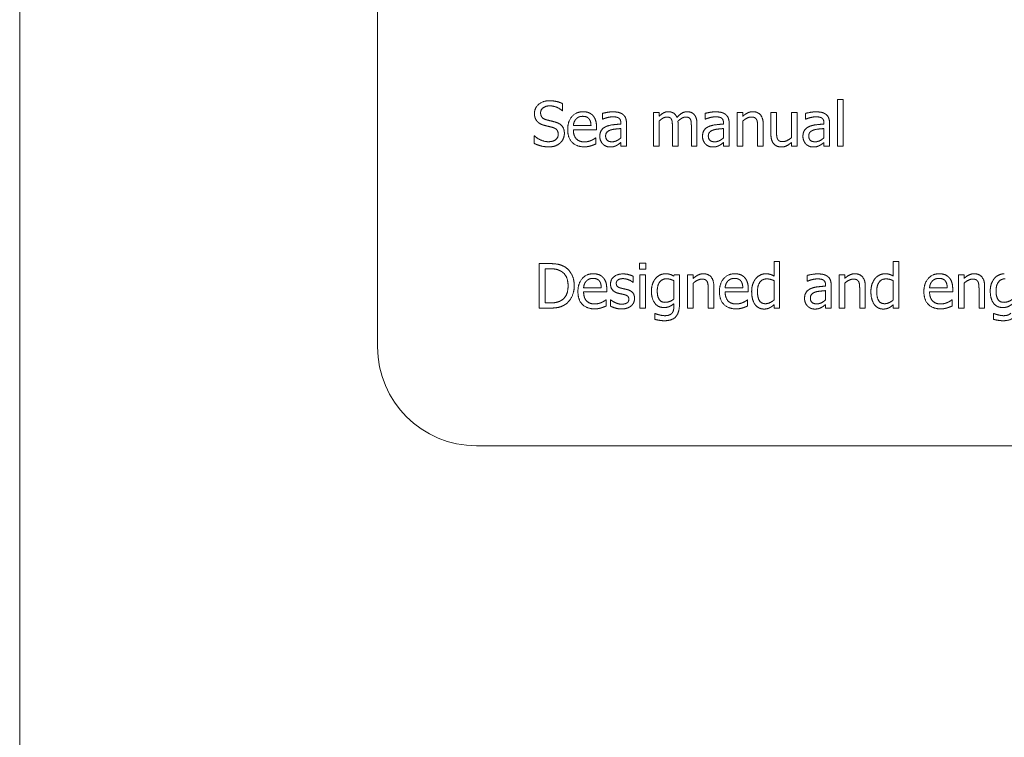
# Model space of a CAD drawing. Header units: millimetres. Extents: x 0 to 1188, y 0 to 840.
# Tile 9 of 19: x 378 to 398, y 197 to 211. Entities that reach past the tile are written whole.
import ezdxf

# ---------------------------------------------------------------- set-up
doc = ezdxf.new("R2010")
doc.units = ezdxf.units.MM
doc.header["$LTSCALE"] = 2
doc.layers.add('Sichtbar (ISO)', color=7, linetype='Continuous', lineweight=50)

msp = doc.modelspace()

# ---------------------------------------------------------------- linework, layer by layer
at = {"layer": 'Sichtbar (ISO)', "lineweight": 5}
for p, q in [((377.8467, 229.4595), (377.8467, 147.4595)), ((385.0808, 225.5261), (385.0808, 204.7261)), ((388.8214, 209.5022), (388.8214, 209.6452)), ((394.3782, 209.7276), (394.3782, 208.7875)), ((394.492, 209.7276), (394.3782, 209.7276)), ((394.492, 208.7875), (394.492, 209.7276)), ((388.8127, 209.5022), (388.8214, 209.5022)), ((389.6273, 209.4483), (389.6273, 209.3323)), ((390.6572, 209.4628), (390.6572, 208.7875)), ((390.7709, 209.4628), (390.6572, 209.4628)), ((390.7709, 209.3884), (390.7709, 209.4628)), ((391.703, 209.4483), (391.703, 209.3323)), ((392.3463, 209.4628), (392.3463, 208.7875)), ((392.4601, 209.4628), (392.3463, 209.4628)), ((392.4601, 209.3877), (392.4601, 209.4628)), ((393.0311, 209.4628), (393.0311, 209.0245)), ((393.1449, 209.4628), (393.0311, 209.4628)), ((393.1449, 209.0778), (393.1449, 209.4628)), ((393.4476, 209.4628), (393.4476, 208.9581)), ((393.5614, 209.4628), (393.4476, 209.4628)), ((393.5614, 208.7875), (393.5614, 209.4628)), ((393.7328, 209.4483), (393.7328, 209.3323)), ((389.3947, 209.2003), (389.038, 209.2003)), ((389.5055, 209.1135), (389.5055, 209.1755)), ((389.6273, 209.3323), (389.6339, 209.3323)), ((389.9971, 209.2535), (389.9971, 209.2316)), ((390.1109, 208.7875), (390.1109, 209.2491)), ((390.7709, 208.7875), (390.7709, 209.2922)), ((391.0401, 209.1784), (391.0401, 208.7875)), ((391.1538, 208.7875), (391.1538, 209.2324)), ((391.423, 209.1784), (391.423, 208.7875)), ((391.5367, 208.7875), (391.5367, 209.2324)), ((391.703, 209.3323), (391.7096, 209.3323)), ((392.0728, 209.2535), (392.0728, 209.2316)), ((392.1866, 208.7875), (392.1866, 209.2491)), ((392.4601, 208.7875), (392.4601, 209.2922)), ((392.7627, 209.1726), (392.7627, 208.7875)), ((392.8765, 208.7875), (392.8765, 209.2258)), ((393.7328, 209.3323), (393.7393, 209.3323)), ((394.1025, 209.2535), (394.1025, 209.2316)), ((394.2163, 208.7875), (394.2163, 209.2491)), ((388.2445, 208.9917), (388.2445, 208.8414)), ((388.2533, 208.9917), (388.2445, 208.9917)), ((389.038, 209.1135), (389.5055, 209.1135)), ((389.9971, 209.1412), (389.9971, 208.9538)), ((392.0728, 209.1412), (392.0728, 208.9538)), ((394.1025, 209.1412), (394.1025, 208.9538)), ((389.4931, 208.953), (389.4866, 208.953)), ((389.4931, 208.829), (389.4931, 208.953)), ((389.9971, 208.859), (389.9971, 208.7875)), ((389.9971, 208.7875), (390.1109, 208.7875)), ((390.6572, 208.7875), (390.7709, 208.7875)), ((391.0401, 208.7875), (391.1538, 208.7875)), ((391.423, 208.7875), (391.5367, 208.7875)), ((392.0728, 208.859), (392.0728, 208.7875)), ((392.0728, 208.7875), (392.1866, 208.7875)), ((392.3463, 208.7875), (392.4601, 208.7875)), ((392.7627, 208.7875), (392.8765, 208.7875)), ((393.4476, 208.8619), (393.4476, 208.7875)), ((393.4476, 208.7875), (393.5614, 208.7875)), ((394.1025, 208.859), (394.1025, 208.7875)), ((394.1025, 208.7875), (394.2163, 208.7875)), ((394.3782, 208.7875), (394.492, 208.7875)), ((388.346, 206.4109), (388.346, 205.5109)), ((388.5509, 206.4109), (388.346, 206.4109)), ((390.375, 206.4167), (390.375, 206.2985)), ((390.5041, 206.4167), (390.375, 206.4167)), ((390.5041, 206.2985), (390.5041, 206.4167)), ((393.094, 206.451), (393.094, 206.1592)), ((393.2078, 206.451), (393.094, 206.451)), ((393.2078, 205.5109), (393.2078, 206.451)), ((395.5044, 206.451), (395.5044, 206.1592)), ((395.6182, 206.451), (395.5044, 206.451)), ((395.6182, 205.5109), (395.6182, 206.451)), ((388.4656, 205.6144), (388.4656, 206.3073)), ((388.4656, 206.3073), (388.5568, 206.3073)), ((390.375, 206.2985), (390.5041, 206.2985)), ((390.3823, 206.1862), (390.3823, 205.5109)), ((390.4961, 206.1862), (390.3823, 206.1862)), ((390.4961, 205.5109), (390.4961, 206.1862)), ((391.0752, 206.1862), (391.0686, 206.1578)), ((391.1824, 206.1862), (391.0752, 206.1862)), ((391.1824, 205.5882), (391.1824, 206.1862)), ((391.3472, 206.1862), (391.3472, 205.5109)), ((391.461, 206.1862), (391.3472, 206.1862)), ((391.461, 206.1111), (391.461, 206.1862)), ((394.409, 206.1862), (394.409, 205.5109)), ((394.5227, 206.1862), (394.409, 206.1862)), ((394.5227, 206.1111), (394.5227, 206.1862)), ((396.8209, 206.1862), (396.8209, 205.5109)), ((396.9347, 206.1862), (396.8209, 206.1862)), ((396.9347, 206.1111), (396.9347, 206.1862)), ((390.2437, 206.0316), (390.2496, 206.0316)), ((390.2496, 206.0316), (390.2496, 206.1534)), ((391.0686, 206.0652), (391.0686, 205.6939)), ((391.461, 205.5109), (391.461, 206.0156)), ((393.094, 206.0652), (393.094, 205.675)), ((393.7657, 206.1716), (393.7657, 206.0557)), ((393.7657, 206.0557), (393.7723, 206.0557)), ((394.5227, 205.5109), (394.5227, 206.0156)), ((395.5044, 206.0652), (395.5044, 205.675)), ((396.9347, 205.5109), (396.9347, 206.0156)), ((389.6019, 205.9237), (389.2453, 205.9237)), ((389.2453, 205.8369), (389.7128, 205.8369)), ((389.7128, 205.8369), (389.7128, 205.8989)), ((391.7637, 205.896), (391.7637, 205.5109)), ((391.8774, 205.5109), (391.8774, 205.9492)), ((392.4624, 205.9237), (392.1057, 205.9237)), ((392.1057, 205.8369), (392.5732, 205.8369)), ((392.5732, 205.8369), (392.5732, 205.8989)), ((394.1355, 205.9769), (394.1355, 205.955)), ((394.1355, 205.8646), (394.1355, 205.6772)), ((394.2492, 205.5109), (394.2492, 205.9725)), ((394.8254, 205.896), (394.8254, 205.5109)), ((394.9392, 205.5109), (394.9392, 205.9492)), ((396.5948, 205.9237), (396.2381, 205.9237)), ((396.2381, 205.8369), (396.7056, 205.8369)), ((396.7056, 205.8369), (396.7056, 205.8989)), ((397.2373, 205.896), (397.2373, 205.5109)), ((397.3511, 205.5109), (397.3511, 205.9492)), ((388.5568, 205.6144), (388.4656, 205.6144)), ((389.7004, 205.6764), (389.6938, 205.6764)), ((389.7004, 205.5524), (389.7004, 205.6764)), ((389.7864, 205.6793), (389.7864, 205.5517)), ((389.7923, 205.6793), (389.7864, 205.6793)), ((391.0686, 205.6006), (391.0686, 205.5415)), ((392.5608, 205.6764), (392.5543, 205.6764)), ((392.5608, 205.5524), (392.5608, 205.6764)), ((396.6932, 205.6764), (396.6867, 205.6764)), ((396.6932, 205.5524), (396.6932, 205.6764)), ((388.346, 205.5109), (388.5531, 205.5109)), ((390.3823, 205.5109), (390.4961, 205.5109)), ((390.6813, 205.4029), (390.6813, 205.2848)), ((390.6872, 205.4029), (390.6813, 205.4029)), ((391.3472, 205.5109), (391.461, 205.5109)), ((391.7637, 205.5109), (391.8774, 205.5109)), ((393.094, 205.5794), (393.094, 205.5109)), ((393.094, 205.5109), (393.2078, 205.5109)), ((394.1355, 205.5823), (394.1355, 205.5109)), ((394.1355, 205.5109), (394.2492, 205.5109)), ((394.409, 205.5109), (394.5227, 205.5109)), ((394.8254, 205.5109), (394.9392, 205.5109)), ((395.5044, 205.5794), (395.5044, 205.5109)), ((395.5044, 205.5109), (395.6182, 205.5109)), ((396.8209, 205.5109), (396.9347, 205.5109)), ((397.2373, 205.5109), (397.3511, 205.5109)), ((397.5291, 205.4029), (397.5291, 205.2848)), ((397.5349, 205.4029), (397.5291, 205.4029)), ((387.0808, 202.7261), (430.7808, 202.7261))]:
    msp.add_line(p, q, dxfattribs=at)
msp.add_arc((387.0808, 204.7261), 2, 180, 270, dxfattribs=at)
for points in [[(388.5538, 209.7035), (388.4217, 209.7035), (388.2511, 209.5555), (388.2511, 209.4461)], [(388.3758, 209.4585), (388.3758, 209.5219), (388.4786, 209.6), (388.5618, 209.6)], [(388.8214, 209.6452), (388.7638, 209.6736), (388.6296, 209.7035), (388.5538, 209.7035)], [(388.5618, 209.6), (388.6354, 209.6), (388.7696, 209.5416), (388.8127, 209.5022)], [(388.2511, 209.4461), (388.2511, 209.3936), (388.2817, 209.3133), (388.3094, 209.2834)], [(388.4932, 209.3184), (388.4363, 209.3337), (388.3758, 209.4016), (388.3758, 209.4585)], [(389.235, 209.4818), (389.0957, 209.4818), (388.9228, 209.2863), (388.9228, 209.1215)], [(389.0935, 209.3352), (389.1197, 209.3615), (389.1832, 209.3884), (389.2284, 209.3884)], [(389.2284, 209.3884), (389.2743, 209.3884), (389.3363, 209.3615), (389.356, 209.3359)], [(389.4304, 209.4067), (389.3947, 209.4453), (389.2977, 209.4818), (389.235, 209.4818)], [(389.5055, 209.1755), (389.5055, 209.2564), (389.4669, 209.368), (389.4304, 209.4067)], [(389.8337, 209.4789), (389.7761, 209.4789), (389.6587, 209.457), (389.6273, 209.4483)], [(389.6339, 209.3323), (389.6871, 209.3549), (389.7936, 209.3782), (389.833, 209.3782)], [(389.833, 209.3782), (389.8666, 209.3782), (389.9293, 209.3695), (389.9512, 209.3556)], [(390.0372, 209.4286), (389.9993, 209.457), (389.9038, 209.4789), (389.8337, 209.4789)], [(390.1109, 209.2491), (390.1109, 209.3126), (390.0744, 209.4008), (390.0372, 209.4286)], [(390.9555, 209.4818), (390.9029, 209.4818), (390.8154, 209.4329), (390.7709, 209.3884)], [(390.7709, 209.2922), (390.8089, 209.3279), (390.8898, 209.3739), (390.9263, 209.3739)], [(390.9263, 209.3739), (390.9649, 209.3739), (391.0094, 209.3505), (391.0211, 209.3265)], [(391.132, 209.3651), (391.1079, 209.4271), (391.0153, 209.4818), (390.9555, 209.4818)], [(391.3384, 209.4818), (391.2815, 209.4818), (391.1837, 209.4227), (391.132, 209.3651)], [(391.1516, 209.29), (391.1939, 209.3308), (391.2742, 209.3739), (391.3092, 209.3739)], [(391.3092, 209.3739), (391.3478, 209.3739), (391.3923, 209.3505), (391.404, 209.3265)], [(391.4798, 209.4242), (391.4536, 209.4548), (391.3821, 209.4818), (391.3384, 209.4818)], [(391.5367, 209.2324), (391.5367, 209.3017), (391.5068, 209.3936), (391.4798, 209.4242)], [(391.9094, 209.4789), (391.8518, 209.4789), (391.7344, 209.457), (391.703, 209.4483)], [(391.7096, 209.3323), (391.7628, 209.3549), (391.8693, 209.3782), (391.9087, 209.3782)], [(391.9087, 209.3782), (391.9422, 209.3782), (392.005, 209.3695), (392.0269, 209.3556)], [(392.1129, 209.4286), (392.075, 209.457), (391.9794, 209.4789), (391.9094, 209.4789)], [(392.1866, 209.2491), (392.1866, 209.3126), (392.1501, 209.4008), (392.1129, 209.4286)], [(392.665, 209.4818), (392.6096, 209.4818), (392.5111, 209.4337), (392.4601, 209.3877)], [(392.4601, 209.2922), (392.5031, 209.3286), (392.5928, 209.3739), (392.6351, 209.3739)], [(392.6351, 209.3739), (392.6774, 209.3739), (392.727, 209.3491), (392.7409, 209.3235)], [(392.8765, 209.2258), (392.8765, 209.3505), (392.7642, 209.4818), (392.665, 209.4818)], [(393.9392, 209.4789), (393.8816, 209.4789), (393.7641, 209.457), (393.7328, 209.4483)], [(393.7393, 209.3323), (393.7926, 209.3549), (393.8991, 209.3782), (393.9384, 209.3782)], [(393.9384, 209.3782), (393.972, 209.3782), (394.0347, 209.3695), (394.0566, 209.3556)], [(394.1427, 209.4286), (394.1047, 209.457), (394.0092, 209.4789), (393.9392, 209.4789)], [(394.2163, 209.2491), (394.2163, 209.3126), (394.1798, 209.4008), (394.1427, 209.4286)], [(388.3094, 209.2834), (388.3379, 209.2535), (388.4115, 209.2163), (388.4582, 209.2039)], [(388.4582, 209.2039), (388.51, 209.1908), (388.5793, 209.1748), (388.6209, 209.1631)], [(388.6777, 209.271), (388.6413, 209.282), (388.5311, 209.3082), (388.4932, 209.3184)], [(388.8564, 209.0442), (388.8564, 209.1281), (388.7704, 209.2426), (388.6777, 209.271)], [(389.038, 209.2003), (389.0417, 209.2433), (389.0679, 209.3082), (389.0935, 209.3352)], [(389.356, 209.3359), (389.3743, 209.3133), (389.3932, 209.2462), (389.3947, 209.2003)], [(389.6959, 209.1806), (389.6317, 209.1521), (389.5726, 209.053), (389.5726, 208.9829)], [(389.9971, 209.2316), (389.9074, 209.2265), (389.7528, 209.2068), (389.6959, 209.1806)], [(389.9512, 209.3556), (389.973, 209.3418), (389.9971, 209.2929), (389.9971, 209.2535)], [(391.0211, 209.3265), (391.0328, 209.3046), (391.0401, 209.2251), (391.0401, 209.1784)], [(391.1538, 209.2324), (391.1538, 209.2513), (391.1524, 209.2798), (391.1516, 209.29)], [(391.404, 209.3265), (391.4157, 209.3046), (391.423, 209.2251), (391.423, 209.1784)], [(391.7716, 209.1806), (391.7074, 209.1521), (391.6483, 209.053), (391.6483, 208.9829)], [(392.0728, 209.2316), (391.9831, 209.2265), (391.8285, 209.2068), (391.7716, 209.1806)], [(392.0269, 209.3556), (392.0487, 209.3418), (392.0728, 209.2929), (392.0728, 209.2535)], [(392.7409, 209.3235), (392.754, 209.2995), (392.7627, 209.2192), (392.7627, 209.1726)], [(393.8013, 209.1806), (393.7371, 209.1521), (393.6781, 209.053), (393.6781, 208.9829)], [(394.1025, 209.2316), (394.0128, 209.2265), (393.8582, 209.2068), (393.8013, 209.1806)], [(394.0566, 209.3556), (394.0785, 209.3418), (394.1025, 209.2929), (394.1025, 209.2535)], [(388.5311, 208.875), (388.4619, 208.875), (388.3123, 208.9363), (388.2533, 208.9917)], [(388.7317, 209.0252), (388.7317, 208.9574), (388.6303, 208.875), (388.5311, 208.875)], [(388.6209, 209.1631), (388.6785, 209.1463), (388.7317, 209.0792), (388.7317, 209.0252)], [(388.7747, 208.8531), (388.8134, 208.8889), (388.8564, 208.991), (388.8564, 209.0442)], [(388.9228, 209.1215), (388.9228, 208.9538), (389.1008, 208.7722), (389.2627, 208.7722)], [(389.2612, 208.8713), (389.1562, 208.8713), (389.038, 208.9961), (389.038, 209.1135)], [(389.5726, 208.9829), (389.5726, 208.9377), (389.6055, 208.856), (389.6324, 208.8283)], [(389.6901, 208.991), (389.6901, 209.042), (389.7491, 209.0996), (389.7944, 209.1135)], [(389.8184, 208.8735), (389.7557, 208.8735), (389.6901, 208.9326), (389.6901, 208.991)], [(389.7944, 209.1135), (389.833, 209.1252), (389.9563, 209.1376), (389.9971, 209.1412)], [(391.6483, 208.9829), (391.6483, 208.9377), (391.6811, 208.856), (391.7081, 208.8283)], [(391.7657, 208.991), (391.7657, 209.042), (391.8248, 209.0996), (391.87, 209.1135)], [(391.8941, 208.8735), (391.8314, 208.8735), (391.7657, 208.9326), (391.7657, 208.991)], [(391.87, 209.1135), (391.9087, 209.1252), (392.032, 209.1376), (392.0728, 209.1412)], [(393.0311, 209.0245), (393.0311, 208.956), (393.0632, 208.8604), (393.0924, 208.829)], [(393.1668, 208.9268), (393.1529, 208.953), (393.1449, 209.0238), (393.1449, 209.0778)], [(393.6781, 208.9829), (393.6781, 208.9377), (393.7109, 208.856), (393.7379, 208.8283)], [(393.7955, 208.991), (393.7955, 209.042), (393.8546, 209.0996), (393.8998, 209.1135)], [(393.9239, 208.8735), (393.8611, 208.8735), (393.7955, 208.9326), (393.7955, 208.991)], [(393.8998, 209.1135), (393.9384, 209.1252), (394.0617, 209.1376), (394.1025, 209.1412)], [(388.2445, 208.8414), (388.3051, 208.8123), (388.4422, 208.7714), (388.5399, 208.7714)], [(388.5399, 208.7714), (388.6223, 208.7714), (388.7317, 208.8137), (388.7747, 208.8531)], [(389.3998, 208.9013), (389.3706, 208.8881), (389.2984, 208.8713), (389.2612, 208.8713)], [(389.2627, 208.7722), (389.3035, 208.7722), (389.3575, 208.7816), (389.3903, 208.7911)], [(389.3903, 208.7911), (389.4136, 208.7977), (389.4734, 208.821), (389.4931, 208.829)], [(389.4866, 208.953), (389.4727, 208.9414), (389.4304, 208.9158), (389.3998, 208.9013)], [(389.6324, 208.8283), (389.6609, 208.7999), (389.736, 208.7685), (389.7776, 208.7685)], [(389.7776, 208.7685), (389.8286, 208.7685), (389.8848, 208.7853), (389.9147, 208.8013)], [(389.9971, 208.9538), (389.9592, 208.9195), (389.8717, 208.8735), (389.8184, 208.8735)], [(389.9147, 208.8013), (389.9366, 208.8123), (389.9833, 208.8487), (389.9971, 208.859)], [(391.7081, 208.8283), (391.7366, 208.7999), (391.8117, 208.7685), (391.8533, 208.7685)], [(391.8533, 208.7685), (391.9043, 208.7685), (391.9605, 208.7853), (391.9904, 208.8013)], [(392.0728, 208.9538), (392.0349, 208.9195), (391.9474, 208.8735), (391.8941, 208.8735)], [(391.9904, 208.8013), (392.0123, 208.8123), (392.0589, 208.8487), (392.0728, 208.859)], [(393.0924, 208.829), (393.1209, 208.7977), (393.1989, 208.7685), (393.2427, 208.7685)], [(393.2726, 208.8765), (393.2281, 208.8765), (393.1807, 208.9005), (393.1668, 208.9268)], [(393.2427, 208.7685), (393.301, 208.7685), (393.3951, 208.8159), (393.4476, 208.8619)], [(393.4476, 208.9581), (393.4082, 208.9239), (393.3141, 208.8765), (393.2726, 208.8765)], [(393.7379, 208.8283), (393.7663, 208.7999), (393.8414, 208.7685), (393.883, 208.7685)], [(393.883, 208.7685), (393.9341, 208.7685), (393.9902, 208.7853), (394.0201, 208.8013)], [(394.1025, 208.9538), (394.0646, 208.9195), (393.9771, 208.8735), (393.9239, 208.8735)], [(394.0201, 208.8013), (394.042, 208.8123), (394.0887, 208.8487), (394.1025, 208.859)], [(388.8733, 206.3394), (388.8223, 206.3729), (388.6779, 206.4109), (388.5509, 206.4109)], [(388.5568, 206.3073), (388.6377, 206.3073), (388.7464, 206.2818), (388.7945, 206.2533)], [(388.7945, 206.2533), (388.8624, 206.2118), (388.9309, 206.0652), (388.9309, 205.9616)], [(389.0556, 205.9601), (389.0556, 206.0914), (388.9601, 206.2818), (388.8733, 206.3394)], [(389.4422, 206.2052), (389.3029, 206.2052), (389.13, 206.0097), (389.13, 205.8449)], [(389.6377, 206.1301), (389.6019, 206.1687), (389.5049, 206.2052), (389.4422, 206.2052)], [(390.041, 206.2023), (389.9272, 206.2023), (389.7894, 206.0878), (389.7894, 205.9959)], [(390.2496, 206.1534), (390.2109, 206.1746), (390.0971, 206.2023), (390.041, 206.2023)], [(390.9009, 206.2052), (390.8454, 206.2052), (390.7411, 206.1578), (390.7032, 206.1148)], [(391.0686, 206.1578), (391.03, 206.1804), (390.9534, 206.2052), (390.9009, 206.2052)], [(391.6659, 206.2052), (391.6105, 206.2052), (391.512, 206.1571), (391.461, 206.1111)], [(391.8774, 205.9492), (391.8774, 206.0739), (391.7651, 206.2052), (391.6659, 206.2052)], [(392.3026, 206.2052), (392.1633, 206.2052), (391.9905, 206.0097), (391.9905, 205.8449)], [(392.4981, 206.1301), (392.4624, 206.1687), (392.3654, 206.2052), (392.3026, 206.2052)], [(392.927, 206.2052), (392.8693, 206.2052), (392.765, 206.1549), (392.7279, 206.1111)], [(393.094, 206.1592), (393.0524, 206.1826), (392.9773, 206.2052), (392.927, 206.2052)], [(393.9721, 206.2023), (393.9145, 206.2023), (393.7971, 206.1804), (393.7657, 206.1716)], [(394.1756, 206.152), (394.1377, 206.1804), (394.0421, 206.2023), (393.9721, 206.2023)], [(394.7277, 206.2052), (394.6723, 206.2052), (394.5738, 206.1571), (394.5227, 206.1111)], [(394.9392, 205.9492), (394.9392, 206.0739), (394.8269, 206.2052), (394.7277, 206.2052)], [(395.3374, 206.2052), (395.2798, 206.2052), (395.1755, 206.1549), (395.1383, 206.1111)], [(395.5044, 206.1592), (395.4629, 206.1826), (395.3877, 206.2052), (395.3374, 206.2052)], [(396.4351, 206.2052), (396.2958, 206.2052), (396.1229, 206.0097), (396.1229, 205.8449)], [(396.6305, 206.1301), (396.5948, 206.1687), (396.4978, 206.2052), (396.4351, 206.2052)], [(397.1396, 206.2052), (397.0842, 206.2052), (396.9857, 206.1571), (396.9347, 206.1111)], [(397.3511, 205.9492), (397.3511, 206.0739), (397.2388, 206.2052), (397.1396, 206.2052)], [(397.7486, 206.2052), (397.6932, 206.2052), (397.5889, 206.1578), (397.5509, 206.1148)], [(389.2453, 205.9237), (389.2489, 205.9667), (389.2752, 206.0316), (389.3007, 206.0586)], [(389.3007, 206.0586), (389.327, 206.0849), (389.3904, 206.1118), (389.4356, 206.1118)], [(389.4356, 206.1118), (389.4816, 206.1118), (389.5436, 206.0849), (389.5633, 206.0593)], [(389.5633, 206.0593), (389.5815, 206.0367), (389.6005, 205.9696), (389.6019, 205.9237)], [(389.7128, 205.8989), (389.7128, 205.9798), (389.6741, 206.0914), (389.6377, 206.1301)], [(389.7894, 205.9959), (389.7894, 205.9295), (389.8594, 205.8362), (389.9367, 205.8135)], [(389.9053, 206.0119), (389.9053, 206.0593), (389.9826, 206.1067), (390.0388, 206.1067)], [(390.0023, 205.9142), (389.9513, 205.9273), (389.9053, 205.9689), (389.9053, 206.0119)], [(390.0388, 206.1067), (390.0935, 206.1067), (390.2, 206.0666), (390.2437, 206.0316)], [(390.7032, 206.1148), (390.6638, 206.0688), (390.6164, 205.939), (390.6164, 205.8551)], [(390.7338, 205.8573), (390.7338, 205.9762), (390.833, 206.1031), (390.9191, 206.1031)], [(390.9191, 206.1031), (390.9548, 206.1031), (391.0263, 206.0856), (391.0686, 206.0652)], [(391.461, 206.0156), (391.504, 206.052), (391.5937, 206.0973), (391.636, 206.0973)], [(391.636, 206.0973), (391.6783, 206.0973), (391.7279, 206.0725), (391.7418, 206.0469)], [(391.7418, 206.0469), (391.7549, 206.0229), (391.7637, 205.9426), (391.7637, 205.896)], [(392.1057, 205.9237), (392.1094, 205.9667), (392.1356, 206.0316), (392.1612, 206.0586)], [(392.1612, 206.0586), (392.1874, 206.0849), (392.2509, 206.1118), (392.2961, 206.1118)], [(392.2961, 206.1118), (392.342, 206.1118), (392.404, 206.0849), (392.4237, 206.0593)], [(392.4237, 206.0593), (392.442, 206.0367), (392.4609, 205.9696), (392.4624, 205.9237)], [(392.5732, 205.8989), (392.5732, 205.9798), (392.5346, 206.0914), (392.4981, 206.1301)], [(392.7279, 206.1111), (392.6877, 206.0622), (392.6418, 205.9324), (392.6418, 205.8434)], [(392.7592, 205.8456), (392.7592, 205.9696), (392.8584, 206.1009), (392.9459, 206.1009)], [(392.9459, 206.1009), (392.9846, 206.1009), (393.0517, 206.0856), (393.094, 206.0652)], [(393.7723, 206.0557), (393.8255, 206.0783), (393.932, 206.1016), (393.9714, 206.1016)], [(393.9714, 206.1016), (394.0049, 206.1016), (394.0676, 206.0929), (394.0895, 206.079)], [(394.0895, 206.079), (394.1114, 206.0652), (394.1355, 206.0163), (394.1355, 205.9769)], [(394.2492, 205.9725), (394.2492, 206.036), (394.2128, 206.1242), (394.1756, 206.152)], [(394.5227, 206.0156), (394.5658, 206.052), (394.6555, 206.0973), (394.6978, 206.0973)], [(394.6978, 206.0973), (394.7401, 206.0973), (394.7897, 206.0725), (394.8035, 206.0469)], [(394.8035, 206.0469), (394.8167, 206.0229), (394.8254, 205.9426), (394.8254, 205.896)], [(395.1383, 206.1111), (395.0982, 206.0622), (395.0522, 205.9324), (395.0522, 205.8434)], [(395.1697, 205.8456), (395.1697, 205.9696), (395.2689, 206.1009), (395.3564, 206.1009)], [(395.3564, 206.1009), (395.395, 206.1009), (395.4621, 206.0856), (395.5044, 206.0652)], [(396.2381, 205.9237), (396.2418, 205.9667), (396.268, 206.0316), (396.2936, 206.0586)], [(396.2936, 206.0586), (396.3198, 206.0849), (396.3833, 206.1118), (396.4285, 206.1118)], [(396.4285, 206.1118), (396.4744, 206.1118), (396.5364, 206.0849), (396.5561, 206.0593)], [(396.5561, 206.0593), (396.5744, 206.0367), (396.5933, 205.9696), (396.5948, 205.9237)], [(396.7056, 205.8989), (396.7056, 205.9798), (396.667, 206.0914), (396.6305, 206.1301)], [(396.9347, 206.0156), (396.9777, 206.052), (397.0674, 206.0973), (397.1097, 206.0973)], [(397.1097, 206.0973), (397.152, 206.0973), (397.2016, 206.0725), (397.2155, 206.0469)], [(397.2155, 206.0469), (397.2286, 206.0229), (397.2373, 205.9426), (397.2373, 205.896)], [(397.5509, 206.1148), (397.5116, 206.0688), (397.4642, 205.939), (397.4642, 205.8551)], [(397.5816, 205.8573), (397.5816, 205.9762), (397.6808, 206.1031), (397.7668, 206.1031)], [(388.9309, 205.9616), (388.9309, 205.8566), (388.8682, 205.7165), (388.8055, 205.6742)], [(388.8719, 205.5831), (388.9557, 205.6385), (389.0556, 205.8369), (389.0556, 205.9601)], [(389.13, 205.8449), (389.13, 205.6772), (389.308, 205.4956), (389.4699, 205.4956)], [(389.4684, 205.5947), (389.3634, 205.5947), (389.2453, 205.7195), (389.2453, 205.8369)], [(389.9367, 205.8135), (389.9666, 205.8055), (390.0366, 205.7909), (390.0585, 205.7858)], [(390.1241, 205.8865), (390.0898, 205.8945), (390.0271, 205.9076), (390.0023, 205.9142)], [(390.0585, 205.7858), (390.1146, 205.772), (390.1584, 205.7304), (390.1584, 205.6903)], [(390.2744, 205.7056), (390.2744, 205.7807), (390.1985, 205.8675), (390.1241, 205.8865)], [(390.6164, 205.8551), (390.6164, 205.6939), (390.7528, 205.5225), (390.868, 205.5225)], [(390.8936, 205.6276), (390.809, 205.6276), (390.7338, 205.745), (390.7338, 205.8573)], [(391.9905, 205.8449), (391.9905, 205.6772), (392.1685, 205.4956), (392.3304, 205.4956)], [(392.3289, 205.5947), (392.2239, 205.5947), (392.1057, 205.7195), (392.1057, 205.8369)], [(392.6418, 205.8434), (392.6418, 205.7581), (392.6783, 205.6268), (392.7111, 205.5823)], [(392.9189, 205.5998), (392.8351, 205.5998), (392.7592, 205.726), (392.7592, 205.8456)], [(393.8343, 205.904), (393.7701, 205.8755), (393.711, 205.7763), (393.711, 205.7063)], [(393.8284, 205.7144), (393.8284, 205.7654), (393.8875, 205.823), (393.9327, 205.8369)], [(394.1355, 205.955), (394.0458, 205.9499), (393.8911, 205.9302), (393.8343, 205.904)], [(393.9327, 205.8369), (393.9714, 205.8485), (394.0946, 205.8609), (394.1355, 205.8646)], [(395.0522, 205.8434), (395.0522, 205.7581), (395.0887, 205.6268), (395.1215, 205.5823)], [(395.3294, 205.5998), (395.2455, 205.5998), (395.1697, 205.726), (395.1697, 205.8456)], [(396.1229, 205.8449), (396.1229, 205.6772), (396.3009, 205.4956), (396.4628, 205.4956)], [(396.4613, 205.5947), (396.3563, 205.5947), (396.2381, 205.7195), (396.2381, 205.8369)], [(397.4642, 205.8551), (397.4642, 205.6939), (397.6005, 205.5225), (397.7158, 205.5225)], [(397.7413, 205.6276), (397.6567, 205.6276), (397.5816, 205.745), (397.5816, 205.8573)], [(388.8055, 205.6742), (388.7566, 205.64), (388.6363, 205.6144), (388.5568, 205.6144)], [(389.607, 205.6246), (389.5779, 205.6115), (389.5056, 205.5947), (389.4684, 205.5947)], [(389.6938, 205.6764), (389.68, 205.6648), (389.6377, 205.6392), (389.607, 205.6246)], [(389.8791, 205.6246), (389.8462, 205.64), (389.8069, 205.6677), (389.7923, 205.6793)], [(390.0147, 205.5904), (389.9775, 205.5904), (389.9075, 205.6108), (389.8791, 205.6246)], [(390.1183, 205.613), (390.1037, 205.6028), (390.0417, 205.5904), (390.0147, 205.5904)], [(390.1584, 205.6903), (390.1584, 205.6582), (390.1394, 205.6268), (390.1183, 205.613)], [(390.2065, 205.5561), (390.2401, 205.5845), (390.2744, 205.6618), (390.2744, 205.7056)], [(390.868, 205.5225), (390.9344, 205.5225), (391.0227, 205.5605), (391.0686, 205.6006)], [(390.879, 205.2556), (391.0329, 205.2556), (391.1824, 205.4161), (391.1824, 205.5882)], [(391.0686, 205.6939), (391.0314, 205.6626), (390.9381, 205.6276), (390.8936, 205.6276)], [(392.4675, 205.6246), (392.4383, 205.6115), (392.3661, 205.5947), (392.3289, 205.5947)], [(392.5543, 205.6764), (392.5404, 205.6648), (392.4981, 205.6392), (392.4675, 205.6246)], [(393.094, 205.675), (393.0539, 205.6407), (392.9634, 205.5998), (392.9189, 205.5998)], [(393.711, 205.7063), (393.711, 205.6611), (393.7438, 205.5794), (393.7708, 205.5517)], [(393.9568, 205.5969), (393.8941, 205.5969), (393.8284, 205.656), (393.8284, 205.7144)], [(394.1355, 205.6772), (394.0975, 205.6429), (394.01, 205.5969), (393.9568, 205.5969)], [(395.5044, 205.675), (395.4643, 205.6407), (395.3739, 205.5998), (395.3294, 205.5998)], [(396.5999, 205.6246), (396.5707, 205.6115), (396.4985, 205.5947), (396.4613, 205.5947)], [(396.6867, 205.6764), (396.6728, 205.6648), (396.6305, 205.6392), (396.5999, 205.6246)], [(397.7158, 205.5225), (397.7821, 205.5225), (397.8704, 205.5605), (397.9163, 205.6006)], [(397.7267, 205.2556), (397.8806, 205.2556), (398.0301, 205.4161), (398.0301, 205.5882)], [(397.9163, 205.6939), (397.8791, 205.6626), (397.7858, 205.6276), (397.7413, 205.6276)], [(388.5531, 205.5109), (388.6625, 205.5109), (388.8033, 205.54), (388.8719, 205.5831)], [(389.4699, 205.4956), (389.5108, 205.4956), (389.5647, 205.505), (389.5975, 205.5145)], [(389.5975, 205.5145), (389.6209, 205.5211), (389.6807, 205.5444), (389.7004, 205.5524)], [(389.7864, 205.5517), (389.8251, 205.5313), (389.9425, 205.4948), (390.0103, 205.4948)], [(390.0103, 205.4948), (390.0796, 205.4948), (390.1708, 205.5262), (390.2065, 205.5561)], [(390.7718, 205.3752), (390.7433, 205.3818), (390.6988, 205.3978), (390.6872, 205.4029)], [(391.0336, 205.4102), (391.0132, 205.3854), (390.9402, 205.3577), (390.8877, 205.3577)], [(391.0686, 205.5415), (391.0686, 205.4999), (391.0533, 205.435), (391.0336, 205.4102)], [(392.3304, 205.4956), (392.3712, 205.4956), (392.4252, 205.505), (392.458, 205.5145)], [(392.458, 205.5145), (392.4813, 205.5211), (392.5411, 205.5444), (392.5608, 205.5524)], [(392.7111, 205.5823), (392.7439, 205.5379), (392.8373, 205.4919), (392.8927, 205.4919)], [(392.8927, 205.4919), (392.927, 205.4919), (392.9787, 205.5043), (393.0028, 205.516)], [(393.0028, 205.516), (393.0291, 205.5284), (393.0677, 205.5575), (393.094, 205.5794)], [(393.7708, 205.5517), (393.7992, 205.5233), (393.8744, 205.4919), (393.9159, 205.4919)], [(393.9159, 205.4919), (393.967, 205.4919), (394.0232, 205.5087), (394.0531, 205.5247)], [(394.0531, 205.5247), (394.0749, 205.5357), (394.1216, 205.5721), (394.1355, 205.5823)], [(395.1215, 205.5823), (395.1543, 205.5379), (395.2477, 205.4919), (395.3031, 205.4919)], [(395.3031, 205.4919), (395.3374, 205.4919), (395.3892, 205.5043), (395.4133, 205.516)], [(395.4133, 205.516), (395.4395, 205.5284), (395.4782, 205.5575), (395.5044, 205.5794)], [(396.4628, 205.4956), (396.5036, 205.4956), (396.5576, 205.505), (396.5904, 205.5145)], [(396.5904, 205.5145), (396.6138, 205.5211), (396.6736, 205.5444), (396.6932, 205.5524)], [(397.6195, 205.3752), (397.5911, 205.3818), (397.5466, 205.3978), (397.5349, 205.4029)], [(397.8813, 205.4102), (397.8609, 205.3854), (397.788, 205.3577), (397.7355, 205.3577)], [(390.6813, 205.2848), (390.7258, 205.2716), (390.8294, 205.2556), (390.879, 205.2556)], [(390.8877, 205.3577), (390.8564, 205.3577), (390.8031, 205.3672), (390.7718, 205.3752)], [(397.5291, 205.2848), (397.5736, 205.2716), (397.6771, 205.2556), (397.7267, 205.2556)], [(397.7355, 205.3577), (397.7041, 205.3577), (397.6509, 205.3672), (397.6195, 205.3752)]]:
    msp.add_open_spline(points, degree=2, dxfattribs=at)

doc.saveas('drawing.dxf')
